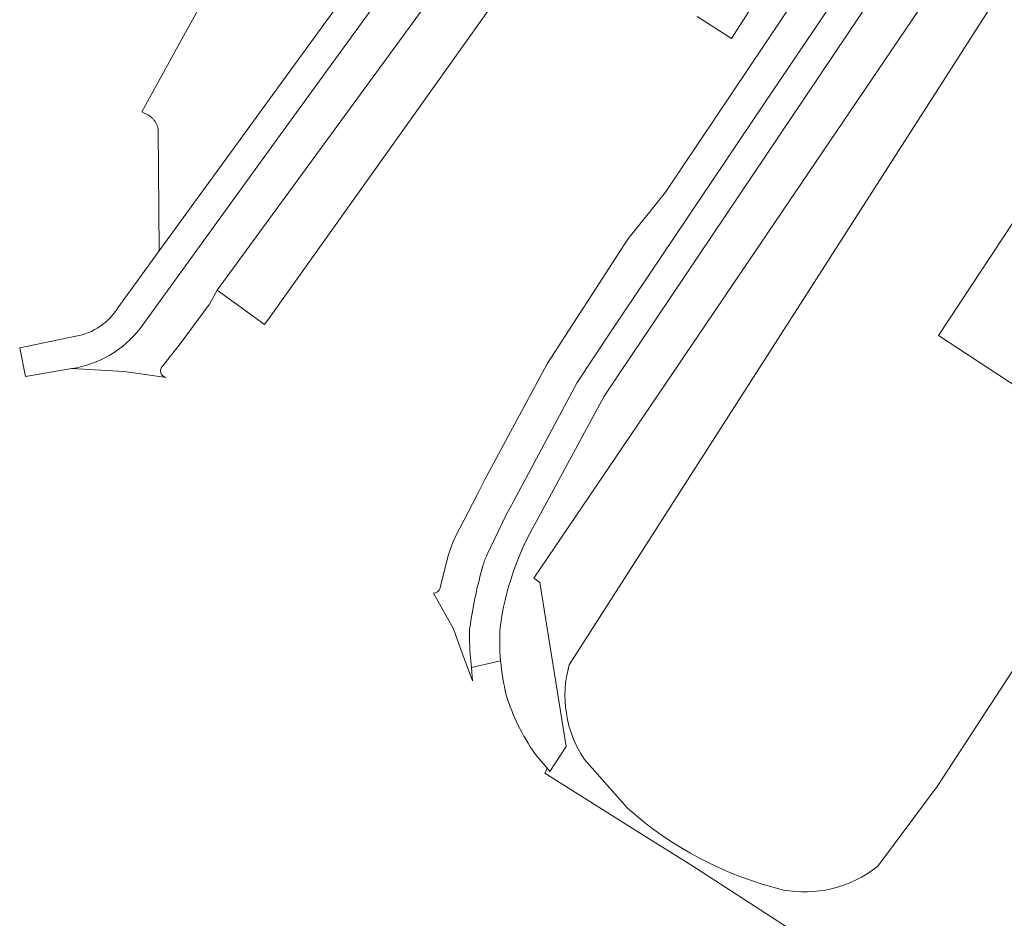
# Model space of a CAD drawing. Header units: metres. Extents: x 125349 to 128236, y 501602 to 503797.
# Tile 4 of 256: x 126257 to 126323, y 501895 to 501955. Entities that reach past the tile are written whole.
import ezdxf

# ---------------------------------------------------------------- set-up
doc = ezdxf.new("R2010")
doc.units = ezdxf.units.M
for name, color, linetype, lineweight in [('B-WE-GR-BEPLANTING_CULTUUR_BODEMBEDEKKER-GV', 90, 'CONTINUOUS', 18), ('B-WE-GR-BEPLANTING_CULTUUR_HEESTERS-GV', 90, 'CONTINUOUS', 18), ('B-WE-OG-TERREIN_BEGROEID-GV', 7, 'CONTINUOUS', 18), ('B-WE-VH-GESLOTENVERHARDING_ASFALT-GV', 10, 'CONTINUOUS', 18), ('B-WE-VH-GESLOTENVERHARDING_BETON-GV', 10, 'CONTINUOUS', 18), ('B-WE-VH-ONVERHARD-GV', 252, 'CONTINUOUS', 18), ('B-WE-VH-OPENVERHARDING-GV', 90, 'CONTINUOUS', 18)]:
    doc.layers.add(name, color=color, linetype=linetype, lineweight=lineweight)

msp = doc.modelspace()

# ---------------------------------------------------------------- linework, layer by layer
at = {"layer": 'B-WE-GR-BEPLANTING_CULTUUR_BODEMBEDEKKER-GV', "flags": 128}
for points in [[(126273.222, 501934.895), (126273.525, 501935.32), (126282.494, 501947.914), (126290.911, 501959.724), (126292.597, 501962.079), (126299.922, 501972.313), (126308.338, 501984.144), (126317.772, 501997.537), (126319.481, 502000), (126326.643, 502010.321), (126326.479, 502010.454), (126323.264, 502006.581), (126320.133, 502002.679), (126318.063, 502000), (126309.116, 501988.424)], [(126288.598, 501962.591), (126270.034, 501937.199), (126273.222, 501934.895)]]:
    msp.add_lwpolyline(points, dxfattribs=at)
at = {"layer": 'B-WE-GR-BEPLANTING_CULTUUR_HEESTERS-GV', "flags": 128}
for points in [[(126292.188, 501905.143), (126292.359, 501904.927), (126293.459, 501906.593), (126291.69, 501917.598), (126291.283, 501917.889), (126339.316, 501988.761), (126343.582, 501995.055), (126336.841, 501999.631)], [(126336.091, 501997.82), (126329.646, 501983.488), (126323.111, 501971.071), (126317.694, 501962.489), (126314.106, 501957.059), (126296.01, 501930.103), (126291.448, 501921.67)], [(126291.352, 501906.129), (126291.519, 501905.932), (126292.188, 501905.143)]]:
    msp.add_lwpolyline(points, dxfattribs=at)
at = {"layer": 'B-WE-GR-BEPLANTING_CULTUUR_HEESTERS-GV'}
for points in [[(126291.448, 501921.67, 0.099554), (126289.018, 501914.558)], [(126289.018, 501914.558, 0.035825), (126289.055, 501912.353)], [(126289.055, 501912.353, 0.037687), (126289.438, 501910.042)], [(126289.438, 501910.042, 0.076694), (126291.352, 501906.129)]]:
    msp.add_lwpolyline(points, format="xyb", dxfattribs=at)
at = {"layer": 'B-WE-OG-TERREIN_BEGROEID-GV', "flags": 128}
for points in [[(126266.154, 501939.83), (126285.13, 501965.957)], [(126270.178, 501958.585), (126266.951, 501952.73), (126264.993, 501949.156), (126265.241, 501949.034), (126265.252, 501949.03), (126265.297, 501949.01), (126265.341, 501948.988), (126265.384, 501948.965), (126265.427, 501948.941), (126265.468, 501948.915), (126265.509, 501948.887), (126265.548, 501948.859), (126265.587, 501948.829), (126265.624, 501948.797), (126265.66, 501948.764), (126265.696, 501948.73), (126265.73, 501948.695), (126265.762, 501948.659), (126265.794, 501948.621), (126265.824, 501948.583), (126265.853, 501948.543), (126265.88, 501948.503), (126265.906, 501948.461), (126265.931, 501948.419), (126265.954, 501948.376), (126265.975, 501948.332), (126265.995, 501948.287), (126266.014, 501948.242), (126266.03, 501948.196), (126266.046, 501948.149), (126266.059, 501948.102), (126266.071, 501948.055), (126266.081, 501948.007), (126266.09, 501947.959), (126266.154, 501939.83)]]:
    msp.add_lwpolyline(points, dxfattribs=at)
at = {"layer": 'B-WE-VH-GESLOTENVERHARDING_ASFALT-GV', "flags": 128}
for points in [[(126338.021, 502006.129), (126338.068, 502006.199), (126335.851, 502007.687), (126334.115, 502005.067), (126334.4, 502004.902), (126332.198, 502000), (126325.763, 501985.673), (126319.509, 501973.728), (126315.961, 501968.16), (126314.297, 501965.067), (126314.026, 501964.606), (126313.795, 501964.218), (126313.496, 501963.714), (126300.108, 501943.77), (126300.029, 501943.672), (126297.596, 501940.631), (126292.17, 501932.272), (126287.984, 501924.461), (126287.452, 501923.425), (126286.018, 501920.629)], [(126288.15, 501919.466), (126289.435, 501922.143), (126289.919, 501923.028), (126294.202, 501931.002), (126296.469, 501934.462), (126306.722, 501949.678), (126313.474, 501959.684), (126318.374, 501967.292), (126321.236, 501971.944), (126327.489, 501983.724), (126327.794, 501984.345), (126334.891, 502000)], [(126286.46, 501964.339), (126284.249, 501961.374), (126280.787, 501956.55), (126274.282, 501947.639), (126264.88, 501934.638)], [(126266.396, 501932.133), (126267.558, 501933.597), (126269.522, 501936.274), (126270.034, 501937.199), (126288.598, 501962.591)], [(126260.292, 501931.941), (126263.798, 501931.755), (126266.619, 501931.338)], [(126286.018, 501920.629), (126285.882, 501920.35), (126285.531, 501919.416), (126284.996, 501917.232)], [(126284.547, 501916.878), (126285.891, 501914.482), (126286.399, 501913.107), (126287.177, 501911.001)], [(126287.099, 501911.897), (126287.001, 501913.017), (126286.961, 501914.009)], [(126287.177, 501911.001), (126287.099, 501911.897)]]:
    msp.add_lwpolyline(points, dxfattribs=at)
at = {"layer": 'B-WE-VH-GESLOTENVERHARDING_ASFALT-GV'}
for points in [[(126264.88, 501934.638, -0.192034), (126260.292, 501931.941)], [(126266.619, 501931.338, -0.61504), (126266.396, 501932.133)], [(126287.861, 501918.709, -0.04377), (126288.15, 501919.466)], [(126287.028, 501914.797, -0.030454), (126287.861, 501918.709)], [(126284.996, 501917.232, -0.347446), (126284.547, 501916.878)], [(126286.961, 501914.009, -0.034232), (126287.028, 501914.797)]]:
    msp.add_lwpolyline(points, format="xyb", dxfattribs=at)
at = {"layer": 'B-WE-VH-GESLOTENVERHARDING_BETON-GV', "flags": 128}
msp.add_lwpolyline([(126302.242, 501955.554), (126304.541, 501954.083), (126311.869, 501965.532)], dxfattribs=at)
at = {"layer": 'B-WE-VH-ONVERHARD-GV', "flags": 128}
for points in [[(126339.316, 501988.761), (126291.283, 501917.889), (126291.69, 501917.598), (126293.459, 501906.593), (126292.359, 501904.927), (126292.188, 501905.143), (126292.143, 501905.055), (126292.103, 501904.977), (126292.02, 501904.815), (126298.918, 501900.475), (126301.814, 501898.677), (126313.548, 501891.065), (126318.615, 501887.778), (126323.721, 501884.466)], [(126345.879, 501946.176), (126318.342, 501903.908), (126314.352, 501898.571), (126314.004, 501898.307), (126313.641, 501898.062), (126313.263, 501897.837), (126312.873, 501897.634), (126312.473, 501897.452), (126312.064, 501897.294), (126311.648, 501897.159), (126311.258, 501897.056), (126310.861, 501896.974), (126310.46, 501896.912), (126310.055, 501896.871), (126309.648, 501896.85), (126309.241, 501896.851), (126308.836, 501896.872), (126308.034, 501896.977), (126307.311, 501897.167), (126306.594, 501897.377), (126305.883, 501897.609), (126305.179, 501897.863), (126304.482, 501898.138), (126303.794, 501898.434), (126303.115, 501898.751), (126302.447, 501899.088), (126301.79, 501899.445), (126301.145, 501899.821), (126300.513, 501900.216), (126299.897, 501900.628), (126299.294, 501901.059), (126298.704, 501901.508), (126297.567, 501902.458), (126294.686, 501905.727), (126294.457, 501906.087), (126294.249, 501906.454), (126294.064, 501906.828), (126293.901, 501907.21), (126293.761, 501907.599), (126293.642, 501907.996), (126293.544, 501908.402), (126293.469, 501908.817), (126293.414, 501909.241), (126293.383, 501909.654), (126293.374, 501910.064), (126293.387, 501910.471), (126293.421, 501910.876), (126293.478, 501911.279), (126293.659, 501912.083), (126324.457, 501960.143)], [(126332.261, 501955.125), (126318.425, 501934.173), (126324.399, 501930.26)]]:
    msp.add_lwpolyline(points, dxfattribs=at)
at = {"layer": 'B-WE-VH-OPENVERHARDING-GV', "flags": 128}
for points in [[(126335.993, 502002.432), (126334.891, 502000), (126327.794, 501984.345), (126327.489, 501983.724), (126321.236, 501971.944), (126318.374, 501967.292), (126313.474, 501959.684), (126306.722, 501949.678), (126296.469, 501934.462), (126294.202, 501931.002), (126289.919, 501923.028), (126289.435, 501922.143), (126288.15, 501919.466)], [(126291.448, 501921.67), (126296.01, 501930.103), (126314.106, 501957.059), (126317.694, 501962.489), (126323.111, 501971.071), (126329.646, 501983.488), (126336.091, 501997.82)], [(126285.13, 501965.957), (126266.154, 501939.83)], [(126264.88, 501934.638), (126274.282, 501947.639), (126280.787, 501956.55)], [(126266.154, 501939.83), (126263.383, 501936.016)], [(126260.56, 501934.108), (126256.797, 501933.332), (126257.181, 501931.404), (126260.292, 501931.941)], [(126286.961, 501914.009), (126287.001, 501913.017), (126287.099, 501911.897), (126289.055, 501912.353)]]:
    msp.add_lwpolyline(points, dxfattribs=at)
at = {"layer": 'B-WE-VH-OPENVERHARDING-GV'}
for points in [[(126263.383, 501936.016, -0.211152), (126260.56, 501934.108)], [(126260.292, 501931.941, 0.192034), (126264.88, 501934.638)], [(126289.018, 501914.558, -0.099554), (126291.448, 501921.67)], [(126288.15, 501919.466, 0.04377), (126287.861, 501918.709)], [(126287.861, 501918.709, 0.030454), (126287.028, 501914.797)], [(126287.028, 501914.797, 0.034232), (126286.961, 501914.009)], [(126289.055, 501912.353, -0.035825), (126289.018, 501914.558)]]:
    msp.add_lwpolyline(points, format="xyb", dxfattribs=at)

doc.saveas('drawing.dxf')
